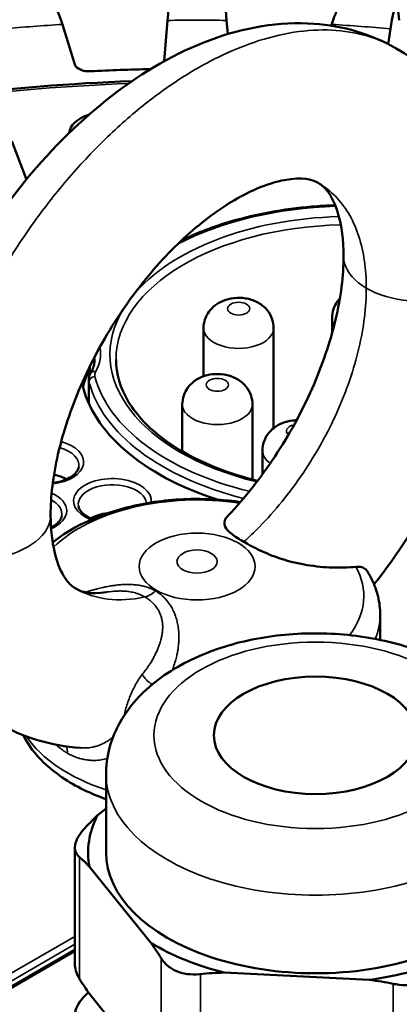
# Model space of a CAD drawing. Header units: millimetres. Extents: x 38 to 2514, y 38 to 1622.
# Tile 109 of 244: x 392 to 408, y 1400 to 1442. Entities that reach past the tile are written whole.
import ezdxf

# ---------------------------------------------------------------- set-up
doc = ezdxf.new("R2010")
doc.units = ezdxf.units.MM
doc.header["$LTSCALE"] = 7.692308
doc.layers.add('Visible (ISO)', color=7, linetype='Continuous', lineweight=50)
doc.layers.add('Visible Narrow (ISO)', color=7, linetype='Continuous', lineweight=35)

msp = doc.modelspace()

# ---------------------------------------------------------------- linework, layer by layer
at = {"layer": 'Visible (ISO)'}
for p, q in [((394.705, 1439.726), (394.182, 1441.405)), ((398.572, 1441.571), (398.434, 1439.867)), ((401.09, 1440.999), (401.043, 1441.571)), ((405.433, 1441.405), (405.416, 1441.349)), ((407.79, 1440.582), (407.883, 1441.219)), ((392.063, 1436.524), (392.678, 1434.923)), ((405.447, 1428.491), (405.447, 1429.131)), ((400.078, 1426.69), (400.078, 1428.704)), ((403.007, 1424.525), (403.007, 1428.704)), ((395.281, 1426.544), (395.281, 1427.011)), ((395.281, 1426.544), (395.281, 1425.563)), ((399.191, 1423.549), (399.191, 1425.519)), ((402.121, 1422.375), (402.121, 1425.519)), ((402.541, 1422.594), (402.541, 1423.585)), ((396.019, 1417.666), (396.019, 1417.666)), ((407.458, 1415.669), (407.458, 1416.723)), ((394.934, 1411.153), (394.934, 1411.153)), ((396.007, 1406.779), (396.007, 1410.045)), ((396.007, 1408.624), (395.641, 1408.321)), ((394.705, 1406.981), (394.705, 1402.083)), ((395.315, 1406.175), (397.886, 1402.992)), ((394.705, 1402.704), (387.805, 1398.719)), ((400.943, 1401.756), (407.003, 1401.45)), ((395.315, 1400.867), (397.886, 1397.684))]:
    msp.add_line(p, q, dxfattribs=at)
for centre, major_axis, ratio, start_param, end_param in [((394.182, 1437.319), (-0.519, 4.981), 0.144489, 5.659286, 6.277483), ((401.043, 1437.485), (-0.136, 5.006), 0.038339, 5.666327, 6.281702), ((407.883, 1437.133), (0.244, 5.002), 0.06847, 5.809709, 6.901195), ((397.834, 1439.884), (0.6, 0), 0.57735, 6.223915, 6.236224), ((395.295, 1439.788), (-0.6, 0), 0.57735, 0.177861, 1.6619), ((399.808, 1411.27), (-49, 0), 0.57735, 4.752185, 4.803492), ((397.834, 1439.884), (-0.6, 0), 0.57735, 1.610593, 1.635666), ((396.06, 1436.818), (-1.6, 0), 0.57735, 5.21972, 6.228869), ((399.808, 1411.27), (48, 0), 0.57735, 2.130446, 7.356794), ((406.172, 1425.314), (-11.25, 0), 0.57735, 6.029756, 6.138113), ((406.172, 1427.192), (-11.25, 0), 0.57735, 0.120339, 1.057032), ((393.444, 1421.884), (1.25, 0), 0.57735, 0.761949, 1.255704), ((396.272, 1420.251), (1.25, 0), 0.57735, 1.736136, 2.379644), ((404.757, 1406.779), (-9.5, 0), 0.57735, 5.998203, 6.393635), ((404.757, 1406.779), (-8.75, 0), 0.57735, 0, 3.141593), ((404.757, 1406.779), (9.5, 0), 0.57735, 3.903808, 4.29924), ((404.757, 1406.779), (9.5, 0), 0.57735, 4.951005, 5.346437)]:
    msp.add_ellipse(centre, major_axis=major_axis, ratio=ratio, start_param=start_param, end_param=end_param, dxfattribs=at)
msp.add_ellipse((404.757, 1411.678), major_axis=(-4.25, 0), ratio=0.57735, dxfattribs=at)
for points, knots in [([(398.572, 1441.571), (398.587, 1441.75), (398.603, 1441.92), (398.634, 1442.194), (398.649, 1442.299), (398.676, 1442.435), (398.69, 1442.48), (398.705, 1442.49), (398.707, 1442.491), (398.708, 1442.491)], [-0.7413344, -0.7413344, -0.7413344, -0.7413344, -0.6484803, -0.6484803, -0.5556262, -0.5556262, -0.4629019, -0.4629019, -0.4508798, -0.4508798, -0.4508798, -0.4508798]), ([(405.433, 1441.405), (405.488, 1441.581), (405.548, 1441.748), (405.665, 1442.017), (405.722, 1442.119), (405.824, 1442.251), (405.877, 1442.293), (405.933, 1442.3), (405.941, 1442.301), (405.947, 1442.3)], [-0.7413344, -0.7413344, -0.7413344, -0.7413344, -0.6484803, -0.6484803, -0.5556262, -0.5556262, -0.4629019, -0.4629019, -0.4495814, -0.4495814, -0.4495814, -0.4495814]), ([(387.189, 1420.88), (387.189, 1422.452), (387.436, 1424.127), (388.342, 1427.408), (389.003, 1429.057), (390.628, 1432.142), (391.607, 1433.619), (393.774, 1436.257), (394.988, 1437.449), (397.557, 1439.428), (398.948, 1440.228), (401.771, 1441.279), (403.252, 1441.535), (405.894, 1441.348), (407.092, 1440.997), (408.121, 1440.403)], [0, 0, 0, 0, 0.539625, 0.539625, 1.066854, 1.066854, 1.586886, 1.586886, 2.111218, 2.111218, 2.652438, 2.652438, 3.202463, 3.202463, 3.664708, 3.664708, 3.664708, 3.664708]), ([(408.121, 1440.403), (409.033, 1439.876), (409.85, 1439.138), (411.126, 1437.419), (411.604, 1436.427), (412.262, 1434.234), (412.426, 1432.992), (412.426, 1431.707)], [0, 0, 0, 0, 0.409835, 0.409835, 0.816883, 0.816883, 1.258107, 1.258107, 1.258107, 1.258107]), ([(404.871, 1434.774), (404.594, 1434.934), (404.226, 1435.04), (403.123, 1434.834), (402.719, 1434.712), (401.702, 1434.273), (401.049, 1433.895), (399.724, 1432.911), (399.035, 1432.291), (397.71, 1430.858), (397.06, 1430.022), (395.896, 1428.237), (395.372, 1427.263), (394.534, 1425.331), (394.209, 1424.348), (393.789, 1422.516), (393.688, 1421.64), (393.688, 1420.888)], [0, 0, 0, 0, 0.501114, 0.501114, 0.724513, 0.724513, 1.025709, 1.025709, 1.332741, 1.332741, 1.650753, 1.650753, 1.97446, 1.97446, 2.293804, 2.293804, 2.60816, 2.60816, 2.60816, 2.60816]), ([(405.928, 1431.699), (405.928, 1432.392), (405.841, 1432.999), (405.579, 1433.911), (405.412, 1434.219), (405.13, 1434.594), (405.014, 1434.691), (404.871, 1434.774)], [0, 0, 0, 0, 0.2899119, 0.2899119, 0.571883, 0.571883, 0.8306597, 0.8306597, 0.8306597, 0.8306597]), ([(399.178, 1432.387), (399.812, 1432.693), (400.504, 1432.956), (402.288, 1433.478), (403.423, 1433.686), (404.914, 1433.813), (405.245, 1433.832), (405.578, 1433.843)], [1.6610664, 1.6610664, 1.6610664, 1.6610664, 1.886628, 1.886628, 2.2100479, 2.2100479, 2.3016357, 2.3016357, 2.3016357, 2.3016357]), ([(401.096, 1420.855), (401.792, 1421.591), (402.467, 1422.441), (403.655, 1424.24), (404.186, 1425.209), (405.038, 1427.139), (405.372, 1428.125), (405.817, 1430.001), (405.928, 1430.917), (405.928, 1431.699)], [0, 0, 0, 0, 0.326603, 0.326603, 0.649879, 0.649879, 0.969574, 0.969574, 1.296328, 1.296328, 1.296328, 1.296328]), ([(412.426, 1431.707), (412.426, 1430.135), (412.179, 1428.46), (411.273, 1425.178), (410.612, 1423.53), (409.056, 1420.575), (408.174, 1419.22), (407.202, 1417.992)], [0, 0, 0, 0, 0.539625, 0.539625, 1.066854, 1.066854, 1.542418, 1.542418, 1.542418, 1.542418]), ([(400.078, 1428.704), (400.078, 1428.829), (400.099, 1428.954), (400.176, 1429.188), (400.234, 1429.295), (400.375, 1429.494), (400.462, 1429.579), (400.664, 1429.739), (400.78, 1429.801), (401.046, 1429.91), (401.194, 1429.944), (401.504, 1429.979), (401.666, 1429.976), (401.991, 1429.923), (402.155, 1429.875), (402.462, 1429.713), (402.607, 1429.61), (402.823, 1429.346), (402.902, 1429.214), (402.987, 1428.948), (403.007, 1428.826), (403.007, 1428.704)], [0.785398, 0.785398, 0.785398, 0.785398, 0.973443, 0.973443, 1.174718, 1.174718, 1.417616, 1.417616, 1.739128, 1.739128, 2.163351, 2.163351, 2.630767, 2.630767, 3.096006, 3.096006, 3.486483, 3.486483, 3.743888, 3.743888, 3.926991, 3.926991, 3.926991, 3.926991]), ([(405.447, 1429.131), (405.447, 1429.256), (405.469, 1429.381), (405.546, 1429.615), (405.603, 1429.721), (405.7, 1429.858), (405.735, 1429.901), (405.772, 1429.94)], [0.7853982, 0.7853982, 0.7853982, 0.7853982, 0.973443, 0.973443, 1.1747176, 1.1747176, 1.2794045, 1.2794045, 1.2794045, 1.2794045]), ([(395.358, 1426.815), (395.381, 1426.854), (395.402, 1426.892), (395.439, 1426.97), (395.455, 1427.009), (395.482, 1427.087), (395.494, 1427.125), (395.512, 1427.203), (395.518, 1427.241), (395.527, 1427.319), (395.53, 1427.357), (395.53, 1427.396)], [2.0223001, 2.0223001, 2.0223001, 2.0223001, 2.089079, 2.089079, 2.1558579, 2.1558579, 2.2226367, 2.2226367, 2.2894156, 2.2894156, 2.3561945, 2.3561945, 2.3561945, 2.3561945]), ([(396.422, 1427.396), (396.422, 1426.795), (396.598, 1426.192), (397.287, 1425.059), (397.786, 1424.528), (399.052, 1423.588), (399.811, 1423.177), (401.191, 1422.639), (401.752, 1422.463), (402.337, 1422.321)], [5.497787, 5.497787, 5.497787, 5.497787, 5.835306, 5.835306, 6.158673, 6.158673, 6.474659, 6.474659, 6.668659, 6.668659, 6.668659, 6.668659]), ([(395.281, 1426.544), (395.281, 1426.563), (395.282, 1426.583), (395.287, 1426.621), (395.29, 1426.64), (395.299, 1426.677), (395.304, 1426.695), (395.316, 1426.731), (395.324, 1426.749), (395.34, 1426.782), (395.349, 1426.799), (395.358, 1426.815)], [0.7853982, 0.7853982, 0.7853982, 0.7853982, 0.852177, 0.852177, 0.9189559, 0.9189559, 0.9857348, 0.9857348, 1.0525137, 1.0525137, 1.1192925, 1.1192925, 1.1192925, 1.1192925]), ([(399.191, 1425.519), (399.191, 1425.644), (399.213, 1425.769), (399.29, 1426.003), (399.347, 1426.11), (399.488, 1426.309), (399.575, 1426.394), (399.777, 1426.553), (399.894, 1426.616), (400.159, 1426.725), (400.307, 1426.759), (400.618, 1426.794), (400.779, 1426.79), (401.105, 1426.737), (401.269, 1426.689), (401.575, 1426.528), (401.72, 1426.425), (401.937, 1426.16), (402.015, 1426.028), (402.1, 1425.762), (402.121, 1425.641), (402.121, 1425.519)], [0.785398, 0.785398, 0.785398, 0.785398, 0.973443, 0.973443, 1.174718, 1.174718, 1.417616, 1.417616, 1.739128, 1.739128, 2.163351, 2.163351, 2.630767, 2.630767, 3.096006, 3.096006, 3.486483, 3.486483, 3.743888, 3.743888, 3.926991, 3.926991, 3.926991, 3.926991]), ([(402.541, 1423.585), (402.541, 1423.71), (402.562, 1423.835), (402.639, 1424.069), (402.697, 1424.176), (402.838, 1424.375), (402.925, 1424.46), (403.127, 1424.619), (403.243, 1424.682), (403.509, 1424.791), (403.657, 1424.825), (403.858, 1424.848), (403.911, 1424.851), (403.965, 1424.853)], [0.785398, 0.785398, 0.785398, 0.785398, 0.973443, 0.973443, 1.174718, 1.174718, 1.417616, 1.417616, 1.739128, 1.739128, 2.163351, 2.163351, 2.316775, 2.316775, 2.316775, 2.316775]), ([(393.781, 1422.23), (393.896, 1422.245), (394.008, 1422.268), (394.245, 1422.336), (394.367, 1422.386), (394.571, 1422.498), (394.655, 1422.561), (394.781, 1422.691), (394.823, 1422.758), (394.854, 1422.844), (394.861, 1422.867), (394.864, 1422.89)], [3.367392, 3.367392, 3.367392, 3.367392, 3.603176, 3.603176, 3.904057, 3.904057, 4.200758, 4.200758, 4.503877, 4.503877, 4.617968, 4.617968, 4.617968, 4.617968]), ([(401.616, 1421.43), (400.987, 1421.524), (400.34, 1421.568), (398.881, 1421.555), (398.069, 1421.468), (396.522, 1421.138), (395.787, 1420.895), (394.629, 1420.34), (394.173, 1420.06), (393.774, 1419.738)], [5.245359, 5.245359, 5.245359, 5.245359, 5.513449, 5.513449, 5.851187, 5.851187, 6.190846, 6.190846, 6.446973, 6.446973, 6.446973, 6.446973]), ([(394.852, 1421.257), (394.866, 1421.171), (394.914, 1421.078), (395.072, 1420.919), (395.16, 1420.855), (395.319, 1420.771), (395.377, 1420.744), (395.438, 1420.72)], [1.6652175, 1.6652175, 1.6652175, 1.6652175, 2.0952281, 2.0952281, 2.3973974, 2.3973974, 2.550117, 2.550117, 2.550117, 2.550117]), ([(393.688, 1420.888), (393.688, 1420.195), (393.775, 1419.588), (394.037, 1418.676), (394.203, 1418.367), (394.486, 1417.993), (394.602, 1417.896), (394.745, 1417.813)], [0, 0, 0, 0, 0.2899119, 0.2899119, 0.571883, 0.571883, 0.8306597, 0.8306597, 0.8306597, 0.8306597]), ([(393.704, 1420.371), (393.724, 1420.381), (393.744, 1420.391), (393.864, 1420.457), (393.948, 1420.52), (394.074, 1420.65), (394.116, 1420.717), (394.147, 1420.803), (394.153, 1420.826), (394.157, 1420.848)], [3.849131, 3.849131, 3.849131, 3.849131, 3.9040566, 3.9040566, 4.2007584, 4.2007584, 4.5038768, 4.5038768, 4.6179678, 4.6179678, 4.6179678, 4.6179678]), ([(401.096, 1420.855), (401.064, 1420.822), (401.037, 1420.788), (400.953, 1420.66), (400.912, 1420.54), (401.023, 1420.302), (401.114, 1420.205), (401.386, 1419.995), (401.559, 1419.887), (401.761, 1419.77)], [-0.3584456, -0.3584456, -0.3584456, -0.3584456, -0.31018, -0.31018, -0.1761517, -0.1761517, -0.0857692, -0.0857692, -0.000001, -0.000001, -0.000001, -0.000001]), ([(401.761, 1419.77), (401.963, 1419.653), (402.194, 1419.529), (402.706, 1419.285), (402.982, 1419.171), (403.697, 1418.932), (404.09, 1418.849), (404.764, 1418.739), (405.121, 1418.705), (405.803, 1418.682), (406.132, 1418.693), (406.441, 1418.726)], [-0.4741317, -0.4741317, -0.4741317, -0.4741317, -0.408714, -0.408714, -0.3397733, -0.3397733, -0.2375448, -0.2375448, -0.120959, -0.120959, -0.000001, -0.000001, -0.000001, -0.000001]), ([(406.441, 1418.726), (406.53, 1418.735), (406.613, 1418.728), (406.75, 1418.688), (406.806, 1418.658), (406.881, 1418.594), (406.906, 1418.565), (406.926, 1418.532)], [-0.12911858, -0.12911858, -0.12911858, -0.12911858, -0.09469384, -0.09469384, -0.06456301, -0.06456301, -0.045271, -0.045271, -0.045271, -0.045271]), ([(407.458, 1416.723), (407.458, 1416.85), (407.45, 1416.977), (407.42, 1417.229), (407.398, 1417.354), (407.339, 1417.601), (407.303, 1417.723), (407.217, 1417.962), (407.167, 1418.08), (407.055, 1418.31), (406.994, 1418.422), (406.926, 1418.532)], [3.9269908, 3.9269908, 3.9269908, 3.9269908, 3.9952331, 3.9952331, 4.0634755, 4.0634755, 4.1317178, 4.1317178, 4.1999601, 4.1999601, 4.2682024, 4.2682024, 4.2682024, 4.2682024]), ([(413.507, 1410.045), (413.507, 1410.611), (413.391, 1411.175), (412.95, 1412.257), (412.612, 1412.766), (411.71, 1413.754), (411.114, 1414.205), (409.703, 1414.999), (408.868, 1415.32), (407.1, 1415.773), (406.166, 1415.902), (404.294, 1415.966), (403.357, 1415.903), (401.544, 1415.585), (400.67, 1415.331), (399.055, 1414.622), (398.314, 1414.166), (397.116, 1413.064), (396.637, 1412.432), (396.125, 1411.181), (396.007, 1410.614), (396.007, 1410.045)], [4.276057, 4.276057, 4.276057, 4.276057, 4.506853, 4.506853, 4.760735, 4.760735, 5.07348, 5.07348, 5.430011, 5.430011, 5.787721, 5.787721, 6.141317, 6.141317, 6.497106, 6.497106, 6.856844, 6.856844, 7.1857, 7.1857, 7.417649, 7.417649, 7.417649, 7.417649]), ([(392.542, 1411.682), (392.759, 1411.26), (393.056, 1410.876), (393.875, 1410.088), (394.437, 1409.711), (395.367, 1409.256), (395.681, 1409.125), (396.007, 1409.01)], [1.0735384, 1.0735384, 1.0735384, 1.0735384, 1.3259694, 1.3259694, 1.6531103, 1.6531103, 1.8076629, 1.8076629, 1.8076629, 1.8076629]), ([(395.067, 1407.739), (395.043, 1407.713), (395.02, 1407.686), (394.906, 1407.545), (394.835, 1407.429), (394.763, 1407.266), (394.745, 1407.217), (394.723, 1407.134), (394.716, 1407.101), (394.707, 1407.034), (394.705, 1407), (394.707, 1406.919), (394.714, 1406.873), (394.754, 1406.742), (394.806, 1406.667), (394.884, 1406.597), (394.888, 1406.593), (394.893, 1406.589)], [1.0003304, 1.0003304, 1.0003304, 1.0003304, 1.0123635, 1.0123635, 1.0626597, 1.0626597, 1.0851538, 1.0851538, 1.1013167, 1.1013167, 1.1183479, 1.1183479, 1.1443884, 1.1443884, 1.1968282, 1.1968282, 1.2000144, 1.2000144, 1.2000144, 1.2000144]), ([(398.309, 1402.359), (398.326, 1402.331), (398.345, 1402.303), (398.45, 1402.159), (398.554, 1402.053), (398.732, 1401.926), (398.791, 1401.89), (398.896, 1401.836), (398.942, 1401.815), (399.039, 1401.777), (399.09, 1401.76), (399.222, 1401.724), (399.304, 1401.707), (399.558, 1401.675), (399.735, 1401.676), (399.925, 1401.695), (399.936, 1401.696), (399.947, 1401.697)], [1.0003304, 1.0003304, 1.0003304, 1.0003304, 1.0123635, 1.0123635, 1.0626597, 1.0626597, 1.0851538, 1.0851538, 1.1013167, 1.1013167, 1.1183479, 1.1183479, 1.1443884, 1.1443884, 1.1968282, 1.1968282, 1.2000144, 1.2000144, 1.2000144, 1.2000144]), ([(394.893, 1401.499), (394.855, 1401.561), (394.823, 1401.623), (394.796, 1401.684), (394.752, 1401.785), (394.724, 1401.885), (394.712, 1401.98), (394.708, 1402.015), (394.705, 1402.05), (394.705, 1402.083)], [2.08772995, 2.08772995, 2.08772995, 2.08772995, 2.11490942, 2.11490942, 2.11490942, 2.15920305, 2.15920305, 2.15920305, 2.17560374, 2.17560374, 2.17560374, 2.17560374]), ([(407.999, 1401.29), (408.041, 1401.282), (408.083, 1401.274), (408.301, 1401.237), (408.477, 1401.226), (408.727, 1401.241), (408.803, 1401.25), (408.931, 1401.273), (408.984, 1401.285), (409.089, 1401.315), (409.142, 1401.333), (409.272, 1401.383), (409.348, 1401.42), (409.562, 1401.544), (409.687, 1401.645), (409.799, 1401.765), (409.805, 1401.772), (409.812, 1401.778)], [1.0003304, 1.0003304, 1.0003304, 1.0003304, 1.0123635, 1.0123635, 1.0626597, 1.0626597, 1.0851538, 1.0851538, 1.1013167, 1.1013167, 1.1183479, 1.1183479, 1.1443884, 1.1443884, 1.1968282, 1.1968282, 1.2000144, 1.2000144, 1.2000144, 1.2000144]), ([(395.067, 1400.728), (394.983, 1400.639), (394.912, 1400.546), (394.809, 1400.376), (394.772, 1400.299), (394.728, 1400.169), (394.716, 1400.115), (394.703, 1400.008), (394.704, 1399.956), (394.722, 1399.829), (394.75, 1399.759), (394.819, 1399.653), (394.853, 1399.614), (394.893, 1399.578)], [0.4612799, 0.4612799, 0.4612799, 0.4612799, 0.4952089, 0.4952089, 0.5234498, 0.5234498, 0.5443229, 0.5443229, 0.5663146, 0.5663146, 0.6000079, 0.6000079, 0.6218804, 0.6218804, 0.6218804, 0.6218804])]:
    msp.add_open_spline(points, degree=3, knots=knots, dxfattribs=at)
for points in [[(397.084, 1439.028), (394.519, 1438.942), (391.967, 1438.734), (389.46, 1438.406)], [(394.745, 1417.813), (395.006, 1417.662), (395.336, 1417.563), (396.019, 1417.666)], [(398.793, 1416.931), (398.793, 1416.931), (398.794, 1416.932), (398.795, 1416.932)], [(394.934, 1411.153), (393.726, 1411.238), (392.525, 1411.589), (391.495, 1412.184)], [(395.067, 1407.739), (395.252, 1407.944), (395.445, 1408.137), (395.641, 1408.321)], [(395.315, 1406.175), (395.171, 1406.33), (395.029, 1406.472), (394.893, 1406.589)], [(398.309, 1402.359), (398.172, 1402.581), (398.03, 1402.791), (397.886, 1402.992)], [(394.893, 1401.499), (395.029, 1401.278), (395.171, 1401.069), (395.315, 1400.867)], [(400.943, 1401.756), (400.603, 1401.75), (400.269, 1401.733), (399.947, 1401.697)], [(407.999, 1401.29), (407.677, 1401.359), (407.343, 1401.41), (407.003, 1401.45)], [(395.067, 1400.728), (395.133, 1400.799), (395.2, 1400.868), (395.267, 1400.936)]]:
    msp.add_open_spline(points, degree=3, dxfattribs=at)
at = {"layer": 'Visible Narrow (ISO)'}
for p, q in [((395.336, 1427.124), (395.336, 1426.775)), ((395.292, 1426.459), (395.292, 1425.539)), ((394.893, 1406.589), (394.893, 1401.499)), ((387.518, 1399.118), (394.705, 1403.268)), ((387.659, 1398.873), (394.705, 1402.941)), ((394.705, 1402.636), (387.905, 1398.71)), ((398.309, 1402.359), (398.309, 1397.27)), ((399.947, 1401.697), (399.947, 1396.608)), ((407.999, 1401.29), (407.999, 1396.201))]:
    msp.add_line(p, q, dxfattribs=at)
for centre, major_axis, ratio, start_param, end_param in [((399.808, 1411.27), (52.498, 0), 0.57735, 1.678163, 1.725229), ((399.808, 1411.27), (52.498, 0), 0.57735, 1.547263, 1.594329), ((399.808, 1411.27), (52.498, 0), 0.57735, 1.416364, 1.46343), ((399.808, 1412.086), (-46.585, 0), 0.57735, 4.773897, 4.935997), ((399.808, 1412.086), (-46.585, 0), 0.57735, 5.291187, 10.76401), ((406.172, 1427.6), (10.75, 0), 0.57735, 1.624417, 2.299555), ((406.172, 1427.6), (-10, 0), 0.57735, 4.756205, 5.845713), ((406.172, 1427.396), (-9.75, 0), 0.57735, 4.749275, 6.283185), ((406.172, 1427.6), (-10, 0), 0.57735, 5.939536, 7.456779), ((406.912, 1429.131), (-1.465, 0), 0.57735, 0, 0.356087), ((401.543, 1428.704), (-1.465, 0), 0.57735, 0, 3.141593), ((392.03, 1427.6), (3.75, 0), 0.57735, 5.949291, 6.423583), ((392.03, 1427.396), (3.5, 0), 0.57735, 0, 0.050038), ((395.539, 1426.48), (-0.242, -0.063), 0.807569, 4.506774, 6.07757), ((395.572, 1426.686), (-0.214, 0.129), 0.771404, 5.14639, 6.283185), ((396.281, 1426.748), (-0.75, 0), 0.57735, 5.949291, 6.431201), ((406.172, 1427.6), (-10.75, 0), 0.57735, 0.148016, 1.171569), ((396.281, 1426.544), (-1, 0), 0.57735, 0, 0.148016), ((406.172, 1427.396), (-11, 0), 0.57735, 0.148016, 1.156665), ((400.656, 1425.519), (-1.465, 0), 0.57735, 0, 3.141593), ((404.006, 1424.401), (-0.465, 0), 0.57735, 5.038073, 6.893738), ((393.444, 1423.109), (1.625, 0), 0.57735, 4.918427, 7.417499), ((393.444, 1422.967), (1.427, 0), 0.57735, 6.188764, 7.403029), ((404.006, 1423.585), (-1.465, 0), 0.57735, 0, 0.680137), ((396.272, 1421.476), (-1.625, 0), 0.57735, 3.075376, 7.26998), ((396.272, 1421.334), (-1.427, 0), 0.57735, 3.198355, 6.377606), ((392.737, 1421.068), (1.625, 0), 0.57735, 5.353162, 7.193634), ((399.808, 1417.498), (6.966, 0), 0.57735, 1.313696, 2.608388), ((392.737, 1420.926), (1.427, 0), 0.57735, 6.188764, 7.102803), ((399.808, 1417.498), (6.966, 0), 0.57735, 5.865942, 6.593424), ((398.393, 1417.802), (-1.625, 0), 0.57735, 6.085963, 6.086453), ((398.393, 1417.66), (1.427, 0), 0.57735, 2.73803, 2.739026), ((399.806, 1426.29), (-5.123, -8.44), 0.577144, 0.012625, 0.497677), ((397.843, 1418.364), (-0.5, -0.866), 0.577363, 0.479634, 1.107177), ((398.393, 1417.802), (-1.625, 0), 0.57735, 1.830607, 1.832204), ((399.808, 1416.723), (7.65, 0), 0.57735, 6.051526, 6.283185), ((398.304, 1414.159), (-0.853, 0.522), 0.50973, 0.789891, 1.435867), ((397.382, 1411.93), (-0.966, 0.26), 0.61296, 5.5503, 5.553754), ((399.808, 1411.687), (-47.085, 0), 0.57735, 6.268373, 9.43959), ((399.808, 1413.229), (-7.65, 0), 0.57735, 0.370328, 1.050929), ((393.691, 1410.518), (0.5, 0.866), 0.577288, 5.497831, 5.902742), ((404.757, 1410.045), (-8.75, 0), 0.57735, 0, 3.141593)]:
    msp.add_ellipse(centre, major_axis=major_axis, ratio=ratio, start_param=start_param, end_param=end_param, dxfattribs=at)
for centre, major_axis in [((401.543, 1429.52), (-0.465, 0)), ((400.656, 1426.335), (-0.465, 0)), ((399.808, 1418.735), (2.42, 0)), ((399.808, 1418.945), (-0.839, 0)), ((404.757, 1411.678), (-6.75, 0))]:
    msp.add_ellipse(centre, major_axis=major_axis, ratio=0.57735, dxfattribs=at)
for points, knots in [([(388.14, 1419.557), (388.14, 1420.221), (388.228, 1421.601), (388.621, 1423.774), (389.264, 1426.003), (390.143, 1428.236), (391.238, 1430.423), (392.523, 1432.515), (393.969, 1434.467), (395.543, 1436.234), (397.211, 1437.78), (398.936, 1439.07), (400.68, 1440.077), (402.404, 1440.778), (404.072, 1441.158), (405.646, 1441.209), (407.003, 1440.944), (407.788, 1440.595), (408.121, 1440.403)], [0, 0, 0, 0, 0.047619, 0.0952381, 0.1428571, 0.1904762, 0.2380952, 0.2857143, 0.3333333, 0.3809524, 0.4285714, 0.4761905, 0.5238095, 0.5714286, 0.6190476, 0.6666667, 0.7142857, 0.7530398, 0.7530398, 0.7530398, 0.7530398]), ([(404.871, 1434.774), (404.916, 1434.747), (405.204, 1434.572), (405.684, 1434.167), (406.21, 1433.438), (406.593, 1432.552), (406.827, 1431.529), (406.879, 1430.77), (406.879, 1430.376)], [0.7530401, 0.7530401, 0.7530401, 0.7530401, 0.7619048, 0.8095238, 0.8571429, 0.9047619, 0.952381, 1, 1, 1, 1]), ([(406.879, 1430.376), (406.398, 1430.653), (405.993, 1431.112), (405.928, 1431.602), (405.928, 1431.699)], [0, 0, 0, 0, 0.2, 0.2493415, 0.2493415, 0.2493415, 0.2493415]), ([(412.426, 1431.707), (412.426, 1431.411), (412.145, 1430.721), (410.753, 1429.917), (408.634, 1429.723), (407.36, 1430.098), (406.879, 1430.376)], [0.2493415, 0.2493415, 0.2493415, 0.2493415, 0.4, 0.6, 0.8, 1, 1, 1, 1]), ([(406.879, 1430.376), (406.879, 1429.981), (406.827, 1429.162), (406.593, 1427.87), (406.21, 1426.541), (405.684, 1425.204), (405.026, 1423.89), (404.25, 1422.626), (403.373, 1421.443), (402.53, 1420.495), (401.979, 1419.966), (401.761, 1419.77)], [0, 0, 0, 0, 0.115737, 0.231474, 0.347211, 0.462948, 0.578685, 0.694422, 0.810159, 0.925896, 1, 1, 1, 1]), ([(388.14, 1419.557), (388.621, 1419.28), (389.896, 1418.905), (392.014, 1419.099), (393.406, 1419.902), (393.688, 1420.592), (393.688, 1420.888)], [0, 0, 0, 0, 0.2, 0.4, 0.6, 0.7506585, 0.7506585, 0.7506585, 0.7506585]), ([(398.066, 1417.718), (398.036, 1417.736), (398.006, 1417.752), (397.944, 1417.783), (397.913, 1417.797), (397.859, 1417.82), (397.838, 1417.829), (397.784, 1417.849), (397.752, 1417.861), (397.688, 1417.882), (397.656, 1417.891), (397.594, 1417.908), (397.565, 1417.916), (397.503, 1417.93), (397.471, 1417.936), (397.404, 1417.948), (397.37, 1417.954), (397.301, 1417.964), (397.267, 1417.968), (397.196, 1417.975), (397.159, 1417.978), (397.082, 1417.983), (397.043, 1417.985), (396.981, 1417.986), (396.959, 1417.987), (396.904, 1417.987), (396.873, 1417.987), (396.811, 1417.986), (396.78, 1417.985), (396.722, 1417.982), (396.695, 1417.98), (396.632, 1417.976), (396.594, 1417.973), (396.519, 1417.967), (396.48, 1417.962), (396.431, 1417.957), (396.42, 1417.955), (396.362, 1417.948), (396.314, 1417.941), (396.223, 1417.928), (396.179, 1417.92), (396.065, 1417.9), (395.993, 1417.886), (395.899, 1417.866), (395.878, 1417.861), (395.783, 1417.84), (395.711, 1417.822), (395.619, 1417.798), (395.599, 1417.793), (395.529, 1417.774), (395.48, 1417.76), (395.392, 1417.735), (395.354, 1417.723), (395.264, 1417.696), (395.214, 1417.68), (395.162, 1417.663)], [0, 0, 0, 0, 0.0218933, 0.0218933, 0.0441293, 0.0441293, 0.0588235, 0.0588235, 0.0796239, 0.0796239, 0.0996553, 0.0996553, 0.1176471, 0.1176471, 0.1366584, 0.1366584, 0.1565645, 0.1565645, 0.1764706, 0.1764706, 0.1978731, 0.1978731, 0.2213039, 0.2213039, 0.2352941, 0.2352941, 0.2552831, 0.2552831, 0.275986, 0.275986, 0.2941176, 0.2941176, 0.3196365, 0.3196365, 0.3458233, 0.3458233, 0.3529412, 0.3529412, 0.3842544, 0.3842544, 0.4117647, 0.4117647, 0.4568408, 0.4568408, 0.4705882, 0.4705882, 0.5162629, 0.5162629, 0.5294118, 0.5294118, 0.562061, 0.562061, 0.5882353, 0.5882353, 0.622536, 0.622536, 0.622536, 0.622536]), ([(397.63, 1417.462), (397.576, 1417.493), (397.521, 1417.521), (397.447, 1417.553), (397.431, 1417.56), (397.371, 1417.584), (397.327, 1417.6), (397.247, 1417.626), (397.211, 1417.636), (397.14, 1417.654), (397.104, 1417.662), (397.031, 1417.677), (396.993, 1417.683), (396.944, 1417.69), (396.931, 1417.692), (396.878, 1417.698), (396.838, 1417.702), (396.755, 1417.709), (396.714, 1417.711), (396.672, 1417.712), (396.67, 1417.712), (396.635, 1417.713), (396.603, 1417.713), (396.54, 1417.713), (396.508, 1417.712), (396.464, 1417.711), (396.452, 1417.71), (396.403, 1417.708), (396.366, 1417.705), (396.293, 1417.7), (396.255, 1417.696), (396.174, 1417.688), (396.13, 1417.682), (396.063, 1417.673), (396.041, 1417.67), (396.019, 1417.666)], [0.0000007, 0.0000007, 0.0000007, 0.0000007, 0.0460859, 0.0460859, 0.0588235, 0.0588235, 0.0922134, 0.0922134, 0.1176471, 0.1176471, 0.1426299, 0.1426299, 0.1680184, 0.1680184, 0.1764706, 0.1764706, 0.2043676, 0.2043676, 0.2336948, 0.2336948, 0.2352941, 0.2352941, 0.2593447, 0.2593447, 0.2843588, 0.2843588, 0.2941176, 0.2941176, 0.3235294, 0.3235294, 0.3529412, 0.3529412, 0.3864828, 0.3864828, 0.4027179, 0.4027179, 0.4027179, 0.4027179]), ([(398.778, 1414.41), (398.782, 1414.42), (398.786, 1414.431), (398.801, 1414.47), (398.811, 1414.499), (398.852, 1414.617), (398.879, 1414.705), (398.908, 1414.807), (398.912, 1414.823), (398.937, 1414.913), (398.954, 1414.986), (398.974, 1415.08), (398.979, 1415.104), (398.994, 1415.185), (399.004, 1415.241), (399.016, 1415.325), (399.02, 1415.354), (399.032, 1415.445), (399.037, 1415.504), (399.043, 1415.577), (399.044, 1415.593), (399.047, 1415.649), (399.049, 1415.689), (399.05, 1415.762), (399.05, 1415.794), (399.049, 1415.885), (399.047, 1415.945), (399.041, 1416.021), (399.04, 1416.037), (399.033, 1416.112), (399.026, 1416.17), (399.014, 1416.246), (399.011, 1416.263), (399.001, 1416.322), (398.992, 1416.363), (398.975, 1416.437), (398.967, 1416.47), (398.948, 1416.538), (398.938, 1416.573), (398.916, 1416.64), (398.904, 1416.673), (398.892, 1416.707), (398.891, 1416.708), (398.881, 1416.734), (398.872, 1416.759), (398.852, 1416.806), (398.841, 1416.83), (398.821, 1416.875), (398.811, 1416.896), (398.784, 1416.95), (398.766, 1416.983), (398.73, 1417.046), (398.712, 1417.077), (398.685, 1417.119), (398.678, 1417.131), (398.653, 1417.168), (398.635, 1417.193), (398.598, 1417.244), (398.579, 1417.268), (398.539, 1417.318), (398.519, 1417.342), (398.477, 1417.388), (398.456, 1417.411), (398.412, 1417.455), (398.389, 1417.478), (398.341, 1417.521), (398.317, 1417.542), (398.267, 1417.583), (398.24, 1417.604), (398.186, 1417.643), (398.158, 1417.662), (398.109, 1417.693), (398.088, 1417.706), (398.066, 1417.718)], [0.1548765, 0.1548765, 0.1548765, 0.1548765, 0.1606303, 0.1606303, 0.1764706, 0.1764706, 0.2260128, 0.2260128, 0.2352941, 0.2352941, 0.2789524, 0.2789524, 0.2941176, 0.2941176, 0.3316719, 0.3316719, 0.3529412, 0.3529412, 0.3992109, 0.3992109, 0.4117647, 0.4117647, 0.4445996, 0.4445996, 0.4705882, 0.4705882, 0.5168026, 0.5168026, 0.5294118, 0.5294118, 0.5744776, 0.5744776, 0.5882353, 0.5882353, 0.6202611, 0.6202611, 0.6470588, 0.6470588, 0.6764706, 0.6764706, 0.7043806, 0.7043806, 0.7058824, 0.7058824, 0.7268173, 0.7268173, 0.7470369, 0.7470369, 0.7647059, 0.7647059, 0.7909785, 0.7909785, 0.8144165, 0.8144165, 0.8235294, 0.8235294, 0.8431393, 0.8431393, 0.8627461, 0.8627461, 0.8823529, 0.8823529, 0.9012478, 0.9012478, 0.9212121, 0.9212121, 0.9411765, 0.9411765, 0.9628937, 0.9628937, 0.9843117, 0.9843117, 0.9999989, 0.9999989, 0.9999989, 0.9999989]), ([(397.514, 1414.217), (397.559, 1414.273), (397.603, 1414.329), (397.658, 1414.403), (397.671, 1414.421), (397.688, 1414.444), (397.692, 1414.45), (397.73, 1414.503), (397.763, 1414.551), (397.817, 1414.633), (397.839, 1414.667), (397.895, 1414.757), (397.929, 1414.813), (397.975, 1414.895), (397.989, 1414.921), (398.029, 1414.996), (398.054, 1415.046), (398.093, 1415.125), (398.107, 1415.156), (398.144, 1415.237), (398.165, 1415.287), (398.194, 1415.36), (398.203, 1415.385), (398.232, 1415.462), (398.249, 1415.512), (398.269, 1415.576), (398.273, 1415.592), (398.287, 1415.638), (398.295, 1415.668), (398.31, 1415.726), (398.316, 1415.754), (398.329, 1415.813), (398.336, 1415.844), (398.346, 1415.901), (398.35, 1415.926), (398.357, 1415.981), (398.361, 1416.011), (398.366, 1416.065), (398.368, 1416.09), (398.369, 1416.119), (398.369, 1416.123), (398.372, 1416.178), (398.372, 1416.228), (398.369, 1416.287), (398.369, 1416.296), (398.366, 1416.34), (398.363, 1416.374), (398.355, 1416.432), (398.351, 1416.456), (398.341, 1416.51), (398.335, 1416.539), (398.321, 1416.594), (398.314, 1416.619), (398.299, 1416.666), (398.292, 1416.689), (398.275, 1416.735), (398.265, 1416.757), (398.251, 1416.79), (398.247, 1416.799), (398.228, 1416.841), (398.21, 1416.874), (398.176, 1416.935), (398.16, 1416.961), (398.124, 1417.015), (398.105, 1417.042), (398.064, 1417.095), (398.042, 1417.121), (398.013, 1417.153), (398.007, 1417.161), (397.973, 1417.197), (397.945, 1417.225), (397.887, 1417.279), (397.856, 1417.305), (397.784, 1417.362), (397.742, 1417.392), (397.676, 1417.435), (397.653, 1417.449), (397.63, 1417.462)], [0, 0, 0, 0, 0.0418485, 0.0418485, 0.054809, 0.054809, 0.0588235, 0.0588235, 0.0934832, 0.0934832, 0.1176471, 0.1176471, 0.1578508, 0.1578508, 0.1764706, 0.1764706, 0.2122428, 0.2122428, 0.2352941, 0.2352941, 0.273959, 0.273959, 0.2941176, 0.2941176, 0.3381402, 0.3381402, 0.3529412, 0.3529412, 0.3823529, 0.3823529, 0.4117647, 0.4117647, 0.4443091, 0.4443091, 0.4705882, 0.4705882, 0.5005032, 0.5005032, 0.5251135, 0.5251135, 0.5294118, 0.5294118, 0.5791676, 0.5791676, 0.5882353, 0.5882353, 0.6226286, 0.6226286, 0.6470588, 0.6470588, 0.6787568, 0.6787568, 0.7058824, 0.7058824, 0.7309206, 0.7309206, 0.7550497, 0.7550497, 0.7647059, 0.7647059, 0.7978977, 0.7978977, 0.8235294, 0.8235294, 0.8494751, 0.8494751, 0.8748154, 0.8748154, 0.8823529, 0.8823529, 0.9117647, 0.9117647, 0.9411765, 0.9411765, 0.980006, 0.980006, 1, 1, 1, 1]), ([(396.768, 1412.518), (396.781, 1412.594), (396.816, 1412.752), (396.894, 1413.005), (396.989, 1413.263), (397.098, 1413.52), (397.22, 1413.769), (397.355, 1414.003), (397.458, 1414.149), (397.514, 1414.217)], [0.0000001, 0.0000001, 0.0000001, 0.0000001, 0.1428571, 0.2857143, 0.4285714, 0.5714286, 0.7142857, 0.8571429, 1, 1, 1, 1]), ([(394.934, 1411.153), (394.938, 1411.153), (394.943, 1411.152), (394.947, 1411.152), (395.03, 1411.147), (395.112, 1411.147), (395.194, 1411.152), (395.266, 1411.156), (395.338, 1411.165), (395.409, 1411.177), (395.412, 1411.178), (395.415, 1411.179), (395.419, 1411.179), (395.469, 1411.189), (395.519, 1411.2), (395.569, 1411.214), (395.574, 1411.215), (395.578, 1411.216), (395.583, 1411.218), (395.632, 1411.231), (395.681, 1411.247), (395.728, 1411.265), (395.771, 1411.282), (395.814, 1411.3), (395.855, 1411.319), (395.858, 1411.321), (395.862, 1411.322), (395.865, 1411.324), (395.879, 1411.331), (395.894, 1411.338), (395.908, 1411.346), (395.944, 1411.364), (395.98, 1411.384), (396.014, 1411.405), (396.049, 1411.426), (396.083, 1411.448), (396.115, 1411.472), (396.148, 1411.495), (396.18, 1411.52), (396.211, 1411.545), (396.22, 1411.552), (396.228, 1411.559), (396.237, 1411.566), (396.244, 1411.573), (396.251, 1411.579), (396.259, 1411.586), (396.277, 1411.602), (396.295, 1411.619), (396.312, 1411.636)], [0.2465184, 0.2465184, 0.2465184, 0.2465184, 0.25, 0.25, 0.25, 0.3145493, 0.3145493, 0.3145493, 0.3722926, 0.3722926, 0.3722926, 0.375, 0.375, 0.375, 0.4167351, 0.4167351, 0.4167351, 0.4208071, 0.4208071, 0.4208071, 0.462436, 0.462436, 0.462436, 0.5, 0.5, 0.5, 0.5028618, 0.5028618, 0.5028618, 0.5161136, 0.5161136, 0.5161136, 0.5490209, 0.5490209, 0.5490209, 0.5821046, 0.5821046, 0.5821046, 0.6155489, 0.6155489, 0.6155489, 0.625, 0.625, 0.625, 0.6334017, 0.6334017, 0.6334017, 0.6544319, 0.6544319, 0.6544319, 0.6544319]), ([(393.92, 1411.285), (393.93, 1411.276), (393.941, 1411.266), (393.967, 1411.242), (393.982, 1411.228), (394.039, 1411.178), (394.081, 1411.144), (394.164, 1411.08), (394.206, 1411.049), (394.291, 1410.992), (394.333, 1410.965), (394.384, 1410.935), (394.391, 1410.931), (394.398, 1410.926)], [0.8661835, 0.8661835, 0.8661835, 0.8661835, 0.875, 0.875, 0.8882665, 0.8882665, 0.9230504, 0.9230504, 0.9582991, 0.9582991, 0.993971, 0.993971, 0.9999949, 0.9999949, 0.9999949, 0.9999949]), ([(394.398, 1410.926), (394.468, 1410.886), (394.539, 1410.85), (394.684, 1410.785), (394.758, 1410.757), (394.856, 1410.725), (394.879, 1410.718), (394.959, 1410.695), (395.017, 1410.681), (395.138, 1410.657), (395.2, 1410.648), (395.325, 1410.634), (395.388, 1410.63), (395.543, 1410.627), (395.636, 1410.631), (395.819, 1410.652), (395.909, 1410.668), (396.018, 1410.695), (396.039, 1410.701), (396.059, 1410.707)], [0, 0, 0, 0, 0.0545629, 0.0545629, 0.1088234, 0.1088234, 0.125, 0.125, 0.1654719, 0.1654719, 0.207736, 0.207736, 0.25, 0.25, 0.3128488, 0.3128488, 0.375, 0.375, 0.3894941, 0.3894941, 0.3894941, 0.3894941])]:
    msp.add_open_spline(points, degree=3, knots=knots, dxfattribs=at)
msp.add_open_spline([(396.767, 1412.514), (396.767, 1412.515), (396.767, 1412.516), (396.768, 1412.518)], degree=3, dxfattribs=at)

doc.saveas('drawing.dxf')
